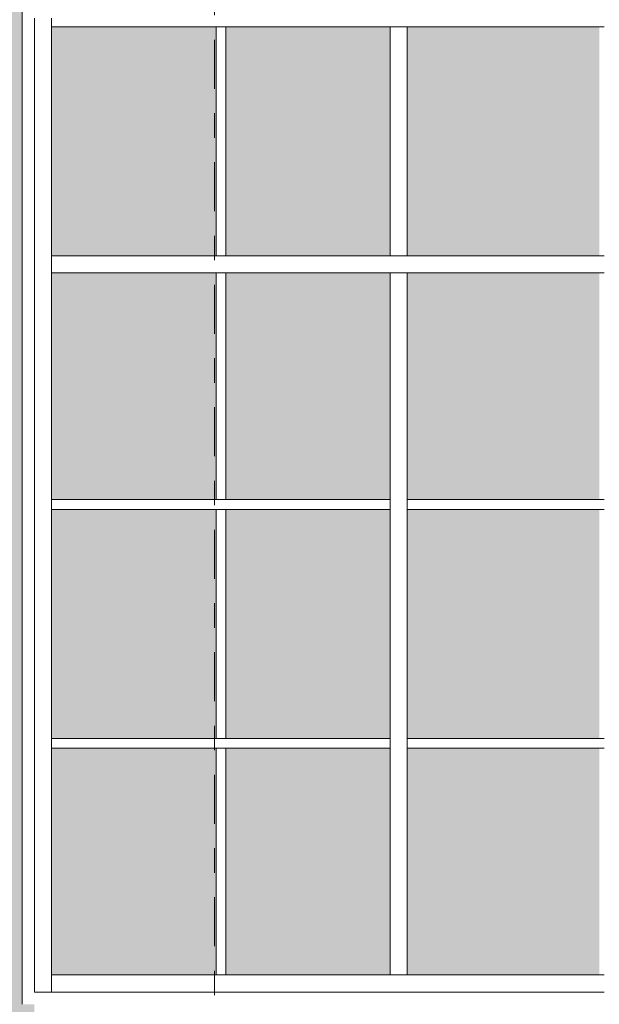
# Model space of a CAD drawing. Header units: metres. Extents: x -25 to 103, y -11 to 869.
# Tile 14 of 86: x -16.81 to -14.45, y -1.79 to 2.23. Entities that reach past the tile are written whole.
import ezdxf

# ---------------------------------------------------------------- set-up
doc = ezdxf.new("R2010")
doc.units = ezdxf.units.M
doc.header["$XCLIPFRAME"] = 2
doc.linetypes.add('_Rasterlinie_', pattern=[0.375, 0.2, -0.05, 0.075, -0.05])
for name, color, linetype, lineweight in [('A_Fassade', 113, 'Continuous', 5), ('A_Fenster', 45, 'Continuous', 5), ('A_Raster', 128, 'Continuous', 5), ('A_Scan-Pixelbild', 213, 'Continuous', 5), ('A_Wände_Oberflächenschraffur', 244, 'Continuous', 5)]:
    doc.layers.add(name, color=color, linetype=linetype, lineweight=lineweight)
picture_1 = doc.add_image_def('image1.jpg', size_in_pixel=(1792, 564))

# ---------------------------------------------------------------- blocks, each defined once
blk = doc.blocks.new('Facade Frame2 - Facade Frame-8092835-Ansicht Belderberg')
at = {"layer": 'A_Fenster', "color": 250, "lineweight": 9}
blk.add_line((-16.8035, -1.7903), (-16.8035, 6.2401), dxfattribs=at)
blk = doc.blocks.new('System Panel - Glazed-8069533-Ansicht Belderberg')
at = {"layer": 'A_Fassade', "lineweight": 9}
blk.add_hatch(color=131, dxfattribs=at).paths.add_polyline_path([(-16.0115, -1.6703), (-16.0115, -0.7453), (-16.6835, -0.7453), (-16.6835, -1.6703), (-16.1909, -1.6703)], flags=0)
blk = doc.blocks.new('System Panel - Glazed-8069534-Ansicht Belderberg')
at = {"layer": 'A_Fassade', "lineweight": 9}
blk.add_hatch(color=131, dxfattribs=at).paths.add_polyline_path([(-15.3019, -1.6703), (-15.3019, -0.7453), (-15.9715, -0.7453), (-15.9715, -1.6703)], flags=0)
blk = doc.blocks.new('System Panel - Glazed-8069535-Ansicht Belderberg')
at = {"layer": 'A_Fassade', "lineweight": 9}
blk.add_hatch(color=131, dxfattribs=at).paths.add_polyline_path([(-14.7262, -1.6703), (-14.4479, -1.6703), (-14.4479, -0.7453), (-15.2319, -0.7453), (-15.2319, -1.6703)], flags=0)
blk = doc.blocks.new('System Panel - Glazed-8069543-Ansicht Belderberg')
at = {"layer": 'A_Fassade', "lineweight": 9}
blk.add_hatch(color=131, dxfattribs=at).paths.add_polyline_path([(-16.0115, -0.7053), (-16.0115, 0.2297), (-16.6835, 0.2297), (-16.6835, -0.7053), (-16.1909, -0.7053)], flags=0)
blk = doc.blocks.new('System Panel - Glazed-8069544-Ansicht Belderberg')
at = {"layer": 'A_Fassade', "lineweight": 9}
blk.add_hatch(color=131, dxfattribs=at).paths.add_polyline_path([(-15.3019, -0.7053), (-15.3019, 0.2297), (-15.9715, 0.2297), (-15.9715, -0.7053)], flags=0)
blk = doc.blocks.new('System Panel - Glazed-8069545-Ansicht Belderberg')
at = {"layer": 'A_Fassade', "lineweight": 9}
blk.add_hatch(color=131, dxfattribs=at).paths.add_polyline_path([(-15.2319, -0.7053), (-14.4479, -0.7053), (-14.4479, 0.2297), (-15.2319, 0.2297)], flags=0)
blk = doc.blocks.new('Rectangular Mullion - 70mm x 280mm-8069563-Ansicht Belderberg')
at = {"layer": 'A_Fassade', "color": 250, "lineweight": 9}
for p, q in [((-16.6835, -1.7403), (-16.6835, -1.6703)), ((-15.9915, -1.6703), (-16.6835, -1.6703)), ((-16.6835, -1.7403), (-15.9915, -1.7403))]:
    blk.add_line(p, q, dxfattribs=at)
blk = doc.blocks.new('Rectangular Mullion - 70mm x 280mm-8069564-Ansicht Belderberg')
at = {"layer": 'A_Fassade', "color": 250, "lineweight": 9}
for p, q in [((-15.2669, -1.6703), (-15.9915, -1.6703)), ((-15.9915, -1.7403), (-15.2669, -1.7403))]:
    blk.add_line(p, q, dxfattribs=at)
blk = doc.blocks.new('Rectangular Mullion - 70mm x 280mm-8069565-Ansicht Belderberg')
at = {"layer": 'A_Fassade', "color": 250, "lineweight": 9}
for p, q in [((-14.7262, -1.6703), (-15.2669, -1.6703)), ((-15.2669, -1.7403), (-14.7262, -1.7403))]:
    blk.add_line(p, q, dxfattribs=at)
blk = doc.blocks.new('Rectangular Mullion - 70mm x 280mm-8069566-Ansicht Belderberg')
at = {"layer": 'A_Fassade', "color": 250, "lineweight": 9}
for p, q in [((-14.4279, -1.6703), (-14.7262, -1.6703)), ((-14.7262, -1.7403), (-14.4279, -1.7403))]:
    blk.add_line(p, q, dxfattribs=at)
blk = doc.blocks.new('Rectangular Mullion - 70mm x 280mm-8069579-Ansicht Belderberg')
at = {"layer": 'A_Fassade', "color": 250, "lineweight": 9}
for p, q in [((-16.7535, -0.7253), (-16.7535, -1.7403)), ((-16.6835, -1.7403), (-16.6835, -0.7253)), ((-16.6835, -1.7403), (-16.7535, -1.7403))]:
    blk.add_line(p, q, dxfattribs=at)
blk = doc.blocks.new('Rectangular Mullion - 70mm x 280mm-8069580-Ansicht Belderberg')
at = {"layer": 'A_Fassade', "color": 250, "lineweight": 9}
for p, q in [((-16.7535, 0.2497), (-16.7535, -0.7253)), ((-16.6835, -0.7253), (-16.6835, 0.2497))]:
    blk.add_line(p, q, dxfattribs=at)
blk = doc.blocks.new('Rectangular Mullion - 70mm x 280mm-8069581-Ansicht Belderberg')
at = {"layer": 'A_Fassade', "color": 250, "lineweight": 9}
for p, q in [((-16.7535, 1.2297), (-16.7535, 0.2497)), ((-16.6835, 0.2497), (-16.6835, 1.2297))]:
    blk.add_line(p, q, dxfattribs=at)
blk = doc.blocks.new('Rectangular Mullion - 40mm x100mm-8069582-Ansicht Belderberg')
at = {"layer": 'A_Fassade', "color": 250, "lineweight": 9}
for p, q in [((-15.9915, -0.7053), (-16.6835, -0.7053)), ((-16.6835, -0.7453), (-15.9915, -0.7453))]:
    blk.add_line(p, q, dxfattribs=at)
blk = doc.blocks.new('Rectangular Mullion - 40mm x100mm-8069583-Ansicht Belderberg')
at = {"layer": 'A_Fassade', "color": 250, "lineweight": 9}
for p, q in [((-15.3019, -0.7053), (-15.9915, -0.7053)), ((-15.9915, -0.7453), (-15.3019, -0.7453))]:
    blk.add_line(p, q, dxfattribs=at)
blk = doc.blocks.new('Rectangular Mullion - 40mm x100mm-8069584-Ansicht Belderberg')
at = {"layer": 'A_Fassade', "color": 250, "lineweight": 9}
for p, q in [((-14.7262, -0.7053), (-15.2319, -0.7053)), ((-15.2319, -0.7453), (-14.7262, -0.7453))]:
    blk.add_line(p, q, dxfattribs=at)
blk = doc.blocks.new('Rectangular Mullion - 40mm x100mm-8069585-Ansicht Belderberg')
at = {"layer": 'A_Fassade', "color": 250, "lineweight": 9}
for p, q in [((-14.4279, -0.7053), (-14.7262, -0.7053)), ((-14.7262, -0.7453), (-14.4279, -0.7453))]:
    blk.add_line(p, q, dxfattribs=at)
blk = doc.blocks.new('Rectangular Mullion - 70mm x 160mm-8069597-Ansicht Belderberg')
at = {"layer": 'A_Fassade', "color": 250, "lineweight": 9}
for p, q in [((-15.9915, 1.2647), (-16.6835, 1.2647)), ((-16.6835, 1.1947), (-15.9915, 1.1947))]:
    blk.add_line(p, q, dxfattribs=at)
blk = doc.blocks.new('Rectangular Mullion - 70mm x 160mm-8069598-Ansicht Belderberg')
at = {"layer": 'A_Fassade', "color": 250, "lineweight": 9}
for p, q in [((-15.2669, 1.2647), (-15.9915, 1.2647)), ((-15.9915, 1.1947), (-15.2669, 1.1947))]:
    blk.add_line(p, q, dxfattribs=at)
blk = doc.blocks.new('Rectangular Mullion - 70mm x 160mm-8069599-Ansicht Belderberg')
at = {"layer": 'A_Fassade', "color": 250, "lineweight": 9}
for p, q in [((-14.7262, 1.2647), (-15.2669, 1.2647)), ((-15.2669, 1.1947), (-14.7262, 1.1947))]:
    blk.add_line(p, q, dxfattribs=at)
blk = doc.blocks.new('Rectangular Mullion - 70mm x 160mm-8069600-Ansicht Belderberg')
at = {"layer": 'A_Fassade', "color": 250, "lineweight": 9}
for p, q in [((-14.4279, 1.2647), (-14.7262, 1.2647)), ((-14.7262, 1.1947), (-14.4279, 1.1947))]:
    blk.add_line(p, q, dxfattribs=at)
blk = doc.blocks.new('Rectangular Mullion - 40mm x100mm-8069611-Ansicht Belderberg')
at = {"layer": 'A_Fassade', "color": 250, "lineweight": 9}
for p, q in [((-16.0115, -0.7453), (-15.9715, -0.7453)), ((-16.0115, -0.7453), (-16.0115, -1.6703)), ((-15.9715, -1.6703), (-15.9715, -0.7453))]:
    blk.add_line(p, q, dxfattribs=at)
blk = doc.blocks.new('Rectangular Mullion - 70mm x 160mm-8069612-Ansicht Belderberg')
at = {"layer": 'A_Fassade', "color": 250, "lineweight": 9}
for p, q in [((-15.3019, -0.7253), (-15.3019, -1.6703)), ((-15.2319, -1.6703), (-15.2319, -0.7253))]:
    blk.add_line(p, q, dxfattribs=at)
blk = doc.blocks.new('Rectangular Mullion - 40mm x100mm-8069614-Ansicht Belderberg')
at = {"layer": 'A_Fassade', "color": 250, "lineweight": 9}
for p, q in [((-16.0115, 0.2297), (-15.9715, 0.2297)), ((-16.0115, 0.2297), (-16.0115, -0.7053)), ((-15.9715, -0.7053), (-15.9715, 0.2297)), ((-15.9715, -0.7053), (-16.0115, -0.7053))]:
    blk.add_line(p, q, dxfattribs=at)
blk = doc.blocks.new('Rectangular Mullion - 70mm x 160mm-8069615-Ansicht Belderberg')
at = {"layer": 'A_Fassade', "color": 250, "lineweight": 9}
for p, q in [((-15.3019, 0.2497), (-15.3019, -0.7253)), ((-15.2319, -0.7253), (-15.2319, 0.2497))]:
    blk.add_line(p, q, dxfattribs=at)
blk = doc.blocks.new('Rectangular Mullion - 40mm x100mm-V1-Ansicht Belderberg')
at = {"layer": 'A_Fassade', "color": 250, "lineweight": 9}
for p, q in [((-16.0115, 1.1947), (-16.0115, 0.2697)), ((-15.9715, 0.2697), (-15.9715, 1.1947)), ((-15.9715, 0.2697), (-16.0115, 0.2697))]:
    blk.add_line(p, q, dxfattribs=at)
blk = doc.blocks.new('Rectangular Mullion - 70mm x 160mm-8069617-Ansicht Belderberg')
at = {"layer": 'A_Fassade', "color": 250, "lineweight": 9}
for p, q in [((-15.3019, 1.1947), (-15.2319, 1.1947)), ((-15.3019, 1.1947), (-15.3019, 0.2497)), ((-15.2319, 0.2497), (-15.2319, 1.1947))]:
    blk.add_line(p, q, dxfattribs=at)
blk = doc.blocks.new('Rectangular Mullion - 40mm x100mm-V2-Ansicht Belderberg')
at = {"layer": 'A_Fassade', "color": 250, "lineweight": 9}
for p, q in [((-16.0115, 2.1997), (-16.0115, 1.2647)), ((-15.9715, 1.2647), (-15.9715, 2.1997))]:
    blk.add_line(p, q, dxfattribs=at)
blk = doc.blocks.new('Rectangular Mullion - 70mm x 160mm-8069616-Ansicht Belderberg')
at = {"layer": 'A_Fassade', "color": 250, "lineweight": 9}
for p, q in [((-12.8013, 0.2297), (-12.7313, 0.2297)), ((-12.8013, 0.2297), (-12.8013, -0.7053)), ((-12.7313, -0.7053), (-12.7313, 0.2297)), ((-12.7313, -0.7053), (-12.8013, -0.7053))]:
    blk.add_line(p, q, dxfattribs=at)
blk = doc.blocks.new('Rectangular Mullion - 70mm x 280mm-8069689-Ansicht Belderberg')
at = {"layer": 'A_Fassade', "color": 250, "lineweight": 9}
for p, q in [((-16.7535, 2.2347), (-16.7535, 1.2297)), ((-16.6835, 1.2297), (-16.6835, 2.2347))]:
    blk.add_line(p, q, dxfattribs=at)

msp = doc.modelspace()

# ---------------------------------------------------------------- hatches: boundary and pattern name
at = {"layer": 'A_Wände_Oberflächenschraffur'}
h = msp.add_hatch(color=41, dxfattribs=at)
h.paths.add_polyline_path([(-16.8035, -3.5201), (-16.8035, -2.8903), (-16.7536, -2.8903), (-16.7536, -2.8703), (-16.8035, -2.8703), (-16.8032, 6.2401), (-16.7536, 6.2401), (-16.7536, 6.2601), (-16.8035, 6.2601), (-16.8035, 7.3401), (-16.7536, 7.3401), (-16.7536, 7.3601), (-16.8035, 7.3601), (-16.8035, 8.4401), (-16.7536, 8.4401), (-16.7536, 8.4449), (-20.0259, 8.4449), (-20.0259, 8.4401), (-19.7735, 8.4401), (-19.7735, 7.3601), (-20.0259, 7.3601), (-20.0259, 7.3401), (-19.7735, 7.3401), (-19.7735, 6.2601), (-20.0259, 6.2601), (-20.0259, 6.2401), (-19.7735, 6.2401), (-19.7735, 5.1722), (-20.0259, 5.1722), (-20.0259, 5.1522), (-19.7735, 5.1522), (-19.7735, 4.1972), (-20.0259, 4.1972), (-20.0259, 4.1772), (-19.7735, 4.1772), (-19.7735, 3.2247), (-20.0259, 3.2247), (-20.0259, 3.2047), (-19.7735, 3.2047), (-19.7739, 2.2447), (-20.0259, 2.2447), (-20.0259, 2.2247), (-19.7735, 2.2247), (-19.7739, 1.2397), (-20.0259, 1.2397), (-20.0259, 1.2197), (-19.7735, 1.2197), (-19.7735, 0.2597), (-20.0259, 0.2597), (-20.0259, 0.2397), (-19.7735, 0.2397), (-19.7739, -0.7153), (-20.0259, -0.7153), (-20.0259, -0.7353), (-19.7735, -0.7353), (-19.7735, -1.7703), (-20.0259, -1.7703), (-20.0259, -1.7903), (-19.7735, -1.7903), (-19.7739, -2.8703), (-20.0259, -2.8703), (-20.0259, -2.8903), (-19.7735, -2.8903), (-19.7735, -3.4753), (-19.7535, -3.4756), (-19.7532, -2.8903), (-19.0235, -2.8903), (-19.0235, -3.4878), (-19.0035, -3.4882), (-19.0032, -2.8903), (-18.2735, -2.8903), (-18.2735, -3.5004), (-18.2535, -3.5007), (-18.2535, -2.8903), (-17.5235, -2.8903), (-17.5235, -3.5121), (-17.5035, -3.5124), (-17.5035, -2.8903), (-16.8235, -2.8903), (-16.8235, -3.5199), (-16.8062, -3.5201)], flags=0)
h.paths.add_polyline_path([(-18.2532, -2.8703), (-18.2535, -2.8703), (-18.2535, -1.7903), (-17.5235, -1.7903), (-17.5235, -2.8703), (-17.6852, -2.8703)], flags=0)
h.paths.add_polyline_path([(-19.7535, -2.8703), (-19.7531, -1.7903), (-19.0235, -1.7903), (-19.0239, -2.8703), (-19.1794, -2.8703)], flags=0)
h.paths.add_polyline_path([(-19.0035, -2.8703), (-19.0031, -1.7903), (-18.2735, -1.7903), (-18.2735, -2.8703)], flags=0)
h.paths.add_polyline_path([(-16.8235, -2.8703), (-17.5035, -2.8703), (-17.5035, -1.7903), (-16.8235, -1.7903), (-16.8235, -2.7865)], flags=0)
h.paths.add_polyline_path([(-19.1794, -1.7703), (-19.7535, -1.7703), (-19.7535, -0.7353), (-19.0235, -0.7353), (-19.0239, -1.7703)], flags=0)
h.paths.add_polyline_path([(-18.2735, -1.7703), (-19.0035, -1.7703), (-19.0031, -0.7353), (-18.2735, -0.7353), (-18.2735, -0.9723)], flags=0)
h.paths.add_polyline_path([(-17.5235, -1.7703), (-18.2535, -1.7703), (-18.2535, -0.7353), (-17.5235, -0.7353), (-17.5235, -1.7403)], flags=0)
h.paths.add_polyline_path([(-17.5032, -1.7703), (-17.5035, -1.7703), (-17.5035, -0.7353), (-16.8235, -0.7353), (-16.8235, -1.7703)], flags=0)
h.paths.add_polyline_path([(-18.2535, -0.7153), (-18.2535, 0.2397), (-17.5235, 0.2397), (-17.5235, -0.7153), (-18.2531, -0.7153)], flags=0)
h.paths.add_polyline_path([(-17.5035, -0.7153), (-17.5035, 0.2397), (-16.8235, 0.2397), (-16.8235, -0.7153)], flags=0)
h.paths.add_polyline_path([(-19.0239, -0.7153), (-19.7535, -0.7153), (-19.7531, 0.2397), (-19.0235, 0.2397), (-19.0235, -0.7153)], flags=0)
h.paths.add_polyline_path([(-18.2735, -0.7153), (-19.0035, -0.7153), (-19.0031, 0.2397), (-18.2735, 0.2397), (-18.2735, -0.1607)], flags=0)
h.paths.add_polyline_path([(-19.7535, 0.2597), (-19.7531, 1.2197), (-19.0235, 1.2197), (-19.0239, 0.2597), (-19.1794, 0.2597)], flags=0)
h.paths.add_polyline_path([(-18.2535, 0.2597), (-18.2535, 1.2197), (-17.5235, 1.2197), (-17.5235, 0.2597), (-18.2531, 0.2597)], flags=0)
h.paths.add_polyline_path([(-16.8235, 0.2597), (-17.5035, 0.2597), (-17.5035, 1.2197), (-16.8235, 1.2197), (-16.8235, 0.6509)], flags=0)
h.paths.add_polyline_path([(-18.2735, 0.2597), (-19.0035, 0.2597), (-19.0031, 1.2197), (-18.2735, 1.2197), (-18.2735, 0.6509)], flags=0)
h.paths.add_polyline_path([(-18.4323, 1.2397), (-19.0035, 1.2397), (-19.0035, 2.2247), (-18.2735, 2.2247), (-18.2735, 1.2397)], flags=0)
h.paths.add_polyline_path([(-19.1794, 1.2397), (-19.7535, 1.2397), (-19.7535, 2.2247), (-19.0235, 2.2247), (-19.0239, 1.2397)], flags=0)
h.paths.add_polyline_path([(-18.2535, 1.2397), (-18.2531, 2.2247), (-17.5235, 2.2247), (-17.5235, 1.2397), (-18.0587, 1.2397)], flags=0)
h.paths.add_polyline_path([(-17.5031, 1.2397), (-17.5035, 1.2397), (-17.5035, 2.2247), (-16.8235, 2.2247), (-16.8235, 1.2397), (-16.938, 1.2397)], flags=0)
h.paths.add_polyline_path([(-16.938, 2.2447), (-17.5035, 2.2447), (-17.5031, 3.2047), (-16.8235, 3.2047), (-16.8235, 2.2447), (-16.9126, 2.2447)], flags=0)
h.paths.add_polyline_path([(-18.0587, 2.2447), (-18.2535, 2.2447), (-18.2531, 3.2047), (-17.5235, 3.2047), (-17.5235, 2.2447), (-17.6852, 2.2447)], flags=0)
h.paths.add_polyline_path([(-19.1794, 2.2447), (-19.7535, 2.2447), (-19.7535, 3.2047), (-19.0235, 3.2047), (-19.0239, 2.2447)], flags=0)
h.paths.add_polyline_path([(-18.2735, 2.2447), (-19.0035, 2.2447), (-19.0035, 3.2047), (-18.2735, 3.2047), (-18.2735, 2.274)], flags=0)
h.paths.add_polyline_path([(-18.2735, 3.2247), (-19.0035, 3.2249), (-19.0035, 4.1772), (-18.2735, 4.1772), (-18.2735, 3.2249)], flags=0)
h.paths.add_polyline_path([(-19.0235, 3.2247), (-19.7535, 3.2249), (-19.7535, 4.1772), (-19.0235, 4.1772), (-19.0235, 3.2249)], flags=0)
h.paths.add_polyline_path([(-16.938, 3.2247), (-17.5035, 3.2249), (-17.5031, 4.1772), (-16.8235, 4.1772), (-16.8239, 3.2247)], flags=0)
h.paths.add_polyline_path([(-18.2535, 3.2247), (-18.2531, 4.1772), (-17.5235, 4.1772), (-17.5235, 3.2247), (-17.6852, 3.2247)], flags=0)
h.paths.add_polyline_path([(-19.7535, 4.1972), (-19.7535, 5.1522), (-19.0235, 5.1522), (-19.0235, 4.1972), (-19.7531, 4.1972)], flags=0)
h.paths.add_polyline_path([(-17.5239, 4.1972), (-18.2535, 4.1972), (-18.2531, 5.1522), (-17.5235, 5.1522), (-17.5235, 4.1972)], flags=0)
h.paths.add_polyline_path([(-19.0035, 4.1972), (-19.0035, 5.1522), (-18.2735, 5.1522), (-18.2739, 4.1972), (-19.0031, 4.1972)], flags=0)
h.paths.add_polyline_path([(-16.8235, 4.1972), (-17.5035, 4.1972), (-17.5031, 5.1522), (-16.8235, 5.1522), (-16.8235, 4.7087)], flags=0)
h.paths.add_polyline_path([(-19.7535, 5.1722), (-19.7535, 6.2401), (-19.0235, 6.2401), (-19.0235, 5.1722), (-19.7531, 5.1722)], flags=0)
h.paths.add_polyline_path([(-17.5035, 5.1722), (-17.5032, 6.2401), (-16.8235, 6.2401), (-16.8235, 5.1722)], flags=0)
h.paths.add_polyline_path([(-17.5235, 5.1722), (-18.2535, 5.1722), (-18.2535, 6.2401), (-17.5235, 6.2401), (-17.5235, 5.5203)], flags=0)
h.paths.add_polyline_path([(-19.0035, 5.1722), (-19.0035, 6.2401), (-18.2735, 6.2401), (-18.2735, 5.1722)], flags=0)
h.paths.add_polyline_path([(-18.2739, 6.2601), (-19.0035, 6.2601), (-19.0035, 7.3401), (-18.2735, 7.3401), (-18.2735, 6.2601)], flags=0)
h.paths.add_polyline_path([(-17.5235, 6.2601), (-18.2535, 6.2601), (-18.2532, 7.3401), (-17.5235, 7.3401), (-17.5235, 7.1434)], flags=0)
h.paths.add_polyline_path([(-19.1794, 6.2601), (-19.7535, 6.2601), (-19.7535, 7.3401), (-19.0235, 7.3401), (-19.0235, 6.2601)], flags=0)
h.paths.add_polyline_path([(-16.8239, 6.2601), (-17.5035, 6.2601), (-17.5032, 7.3401), (-16.8235, 7.3401), (-16.8235, 6.2601)], flags=0)
h.paths.add_polyline_path([(-17.5035, 7.3601), (-17.5035, 8.4401), (-16.8235, 8.4401), (-16.8239, 7.3601)], flags=0)
h.paths.add_polyline_path([(-17.6852, 7.3601), (-18.2535, 7.3601), (-18.2535, 8.4401), (-17.5235, 8.4401), (-17.5239, 7.3601)], flags=0)
h.paths.add_polyline_path([(-19.7532, 7.3601), (-19.7535, 7.3601), (-19.7535, 8.4401), (-19.0235, 8.4401), (-19.0235, 7.3601), (-19.1794, 7.3601)], flags=0)
h.paths.add_polyline_path([(-19.0035, 7.3601), (-19.0035, 8.4401), (-18.2735, 8.4401), (-18.2739, 7.3601)], flags=0)
at = {"layer": 'A_Wände_Oberflächenschraffur', "lineweight": 9}
h = msp.add_hatch(color=31, dxfattribs=at)
h.paths.add_polyline_path([(-16.7536, -3.5206), (-16.7536, -2.8903), (-16.8035, -2.8903), (-16.8035, -3.5201), (-16.7763, -3.5204)], flags=0)
h.paths.add_polyline_path([(-16.8235, -3.5199), (-16.8235, -2.8903), (-17.5035, -2.8903), (-17.5035, -3.5124), (-16.8939, -3.5191)], flags=0)
h.paths.add_polyline_path([(-17.5235, -3.5121), (-17.5235, -2.8903), (-18.2535, -2.8903), (-18.2535, -3.5007), (-17.6626, -3.5106)], flags=0)
h.paths.add_polyline_path([(-18.2735, -3.5004), (-18.2735, -2.8903), (-19.0035, -2.8903), (-19.0035, -3.4882), (-18.5907, -3.4951)], flags=0)
h.paths.add_polyline_path([(-19.0235, -3.4878), (-19.0235, -2.8903), (-19.7535, -2.8903), (-19.7535, -3.4756), (-19.1794, -3.4852)], flags=0)
h.paths.add_polyline_path([(-19.7735, -3.4753), (-19.7735, -2.8903), (-20.0259, -2.8903), (-20.0259, -3.471), (-19.899, -3.4732)], flags=0)
h.paths.add_polyline_path([(-18.2535, -2.8703), (-17.5235, -2.8703), (-17.5235, -1.7903), (-18.2535, -1.7903), (-18.2535, -2.5954)], flags=0)
h.paths.add_polyline_path([(-19.7535, -2.8703), (-19.0235, -2.8703), (-19.0235, -1.7903), (-19.7535, -1.7903), (-19.7535, -2.5954)], flags=0)
h.paths.add_polyline_path([(-20.0259, -2.8703), (-19.7735, -2.8703), (-19.7735, -1.7903), (-20.0259, -1.7903), (-20.0259, -2.8699)], flags=0)
h.paths.add_polyline_path([(-16.7536, -2.8703), (-16.7536, -1.7903), (-16.8035, -1.7903), (-16.8035, -2.8703)], flags=0)
h.paths.add_polyline_path([(-17.5035, -2.8703), (-16.8235, -2.8703), (-16.8235, -1.7903), (-17.5035, -1.7903), (-17.5035, -2.8586)], flags=0)
h.paths.add_polyline_path([(-18.2735, -2.8703), (-18.2735, -1.7903), (-19.0035, -1.7903), (-19.0035, -2.8703)], flags=0)
h.paths.add_polyline_path([(-20.0259, -1.7703), (-19.7735, -1.7703), (-19.7735, -0.7353), (-20.0259, -0.7353), (-20.0259, -0.9723)], flags=0)
h.paths.add_polyline_path([(-16.8235, -1.7703), (-16.8235, -0.7353), (-17.5035, -0.7353), (-17.5035, -1.7703)], flags=0)
h.paths.add_polyline_path([(-19.7535, -1.7703), (-19.0235, -1.7703), (-19.0235, -0.7353), (-19.7535, -0.7353), (-19.7535, -0.9723)], flags=0)
h.paths.add_polyline_path([(-18.2735, -1.7703), (-18.2735, -0.7353), (-19.0035, -0.7353), (-19.0035, -1.7703)], flags=0)
h.paths.add_polyline_path([(-17.6852, -1.7703), (-17.5235, -1.7703), (-17.5235, -0.7353), (-18.2535, -0.7353), (-18.2535, -1.7703)], flags=0)
h.paths.add_polyline_path([(-17.6852, -0.7153), (-17.5235, -0.7153), (-17.5235, 0.2397), (-18.2535, 0.2397), (-18.2535, -0.7153)], flags=0)
h.paths.add_polyline_path([(-19.1794, -0.7153), (-19.0235, -0.7153), (-19.0235, 0.2397), (-19.7535, 0.2397), (-19.7535, -0.7153)], flags=0)
h.paths.add_polyline_path([(-20.0259, -0.7153), (-19.7735, -0.7153), (-19.7735, 0.2397), (-20.0259, 0.2397), (-20.0259, -0.2927)], flags=0)
h.paths.add_polyline_path([(-18.2735, -0.7153), (-18.2735, 0.2397), (-19.0035, 0.2397), (-19.0035, -0.7153)], flags=0)
h.paths.add_polyline_path([(-17.5035, -0.7153), (-16.8235, -0.7153), (-16.8235, 0.2397), (-17.5035, 0.2397), (-17.5035, -0.1607)], flags=0)
h.paths.add_polyline_path([(-17.5235, 0.2597), (-17.5235, 1.2197), (-18.2535, 1.2197), (-18.2535, 0.2597), (-17.6852, 0.2597)], flags=0)
h.paths.add_polyline_path([(-16.8235, 0.2597), (-16.8235, 1.2197), (-17.5035, 1.2197), (-17.5035, 0.2597)], flags=0)
h.paths.add_polyline_path([(-19.9508, 0.2597), (-19.7735, 0.2597), (-19.7735, 1.2197), (-20.0259, 1.2197), (-20.0259, 0.2597), (-19.9509, 0.2597)], flags=0)
h.paths.add_polyline_path([(-19.0235, 0.2597), (-19.0235, 1.2197), (-19.7535, 1.2197), (-19.7535, 0.2597), (-19.1794, 0.2597)], flags=0)
h.paths.add_polyline_path([(-18.2735, 0.2597), (-18.2735, 1.2197), (-19.0035, 1.2197), (-19.0035, 0.2597)], flags=0)
h.paths.add_polyline_path([(-19.7735, 1.2397), (-19.7735, 2.2247), (-20.0259, 2.2245), (-20.0259, 1.2397), (-19.9265, 1.2397)], flags=0)
h.paths.add_polyline_path([(-18.4323, 1.2397), (-18.2735, 1.2397), (-18.2735, 2.2247), (-19.0035, 2.2247), (-19.0035, 1.2397)], flags=0)
h.paths.add_polyline_path([(-19.7535, 1.2397), (-19.0235, 1.2397), (-19.0235, 2.2247), (-19.7535, 2.2247), (-19.7535, 1.4624)], flags=0)
h.paths.add_polyline_path([(-18.2535, 1.2397), (-17.5235, 1.2397), (-17.5235, 2.2247), (-18.2535, 2.2247), (-18.2535, 1.2596)], flags=0)
h.paths.add_polyline_path([(-17.5035, 1.2397), (-16.8235, 1.2397), (-16.8235, 2.2247), (-17.5035, 2.2247), (-17.5035, 1.4624)], flags=0)
h.paths.add_polyline_path([(-18.0587, 2.2447), (-17.5235, 2.2447), (-17.5235, 3.2047), (-18.2535, 3.2047), (-18.2535, 2.2447)], flags=0)
h.paths.add_polyline_path([(-18.2735, 2.2447), (-18.2735, 3.2047), (-19.0035, 3.2047), (-19.0035, 2.2447), (-18.4323, 2.2447)], flags=0)
h.paths.add_polyline_path([(-17.3116, 2.2447), (-16.8235, 2.2447), (-16.8235, 3.2047), (-17.5035, 3.2047), (-17.5035, 2.2447)], flags=0)
h.paths.add_polyline_path([(-19.1794, 2.2447), (-19.0235, 2.2447), (-19.0235, 3.2047), (-19.7535, 3.2047), (-19.7535, 2.2447), (-19.553, 2.2447)], flags=0)
h.paths.add_polyline_path([(-19.7735, 2.2447), (-19.7735, 3.2047), (-20.0259, 3.2047), (-20.0259, 2.2447), (-19.9265, 2.2447)], flags=0)
h.paths.add_polyline_path([(-19.0235, 3.2247), (-19.0235, 4.1772), (-19.7535, 4.1772), (-19.7535, 3.2247), (-19.1794, 3.2247)], flags=0)
h.paths.add_polyline_path([(-19.0035, 3.2247), (-18.2735, 3.2249), (-18.2735, 4.1772), (-19.0035, 4.1772), (-19.0035, 3.2249)], flags=0)
h.paths.add_polyline_path([(-16.8235, 3.2247), (-16.8235, 4.1772), (-17.5035, 4.1772), (-17.5035, 3.2247), (-16.938, 3.2247)], flags=0)
h.paths.add_polyline_path([(-18.2535, 3.2247), (-17.5235, 3.2249), (-17.5235, 4.1772), (-18.2535, 4.1772), (-18.2535, 3.2249)], flags=0)
h.paths.add_polyline_path([(-20.0259, 3.2247), (-19.7735, 3.2249), (-19.7735, 4.1772), (-20.0259, 4.1772), (-20.0259, 3.2249)], flags=0)
h.paths.add_polyline_path([(-19.7535, 4.1972), (-19.0235, 4.1972), (-19.0235, 5.1522), (-19.7535, 5.1522)], flags=0)
h.paths.add_polyline_path([(-20.0259, 4.1972), (-19.7735, 4.1972), (-19.7735, 5.1522), (-20.0259, 5.1522), (-20.0259, 4.4749)], flags=0)
h.paths.add_polyline_path([(-18.2535, 4.1972), (-17.5235, 4.1972), (-17.5235, 5.1522), (-18.2535, 5.1522), (-18.2535, 4.7087)], flags=0)
h.paths.add_polyline_path([(-18.2735, 4.1972), (-18.2735, 5.1522), (-19.0035, 5.1522), (-19.0035, 4.1972)], flags=0)
h.paths.add_polyline_path([(-16.8235, 4.1972), (-16.8235, 5.1522), (-17.5035, 5.1522), (-17.5035, 4.1972)], flags=0)
h.paths.add_polyline_path([(-16.8235, 5.1722), (-16.8235, 6.2401), (-17.5035, 6.2401), (-17.5035, 5.1722)], flags=0)
h.paths.add_polyline_path([(-17.5235, 5.1722), (-17.5235, 6.2401), (-18.2535, 6.2401), (-18.2535, 5.1722), (-17.6852, 5.1722)], flags=0)
h.paths.add_polyline_path([(-19.7735, 5.1722), (-19.7735, 6.2401), (-20.0259, 6.2401), (-20.0259, 5.1722)], flags=0)
h.paths.add_polyline_path([(-19.7535, 5.1722), (-19.0235, 5.1722), (-19.0235, 6.2401), (-19.7535, 6.2401), (-19.7535, 5.5203)], flags=0)
h.paths.add_polyline_path([(-19.0035, 5.1722), (-18.2735, 5.1722), (-18.2735, 6.2401), (-19.0035, 6.2401), (-19.0035, 5.5203)], flags=0)
h.paths.add_polyline_path([(-16.8035, 6.2601), (-16.7536, 6.2601), (-16.7536, 7.3401), (-16.8035, 7.3401), (-16.8035, 7.1434)], flags=0)
h.paths.add_polyline_path([(-20.0259, 6.2601), (-19.7735, 6.2601), (-19.7735, 7.3401), (-20.0259, 7.3401), (-20.0259, 7.1434)], flags=0)
h.paths.add_polyline_path([(-19.7535, 6.2601), (-19.0235, 6.2601), (-19.0235, 7.3401), (-19.7535, 7.3401), (-19.7535, 7.1434)], flags=0)
h.paths.add_polyline_path([(-17.5235, 6.2601), (-17.5235, 7.3401), (-18.2535, 7.3401), (-18.2535, 6.2601), (-17.6852, 6.2601)], flags=0)
h.paths.add_polyline_path([(-17.5035, 6.2601), (-16.8235, 6.2601), (-16.8235, 7.3401), (-17.5035, 7.3401), (-17.5035, 7.1434)], flags=0)
h.paths.add_polyline_path([(-18.2735, 6.2601), (-18.2735, 7.3401), (-19.0035, 7.3401), (-19.0035, 6.2601)], flags=0)
h.paths.add_polyline_path([(-20.0259, 7.3601), (-19.7735, 7.3601), (-19.7735, 8.4401), (-20.0259, 8.4401), (-20.0259, 8.2149)], flags=0)
h.paths.add_polyline_path([(-18.2535, 7.3601), (-17.5235, 7.3601), (-17.5235, 8.4401), (-18.2535, 8.4401)], flags=0)
h.paths.add_polyline_path([(-16.7536, 7.3601), (-16.7536, 8.4401), (-16.8035, 8.4401), (-16.8035, 7.3601)], flags=0)
h.paths.add_polyline_path([(-19.0035, 7.3601), (-18.2735, 7.3601), (-18.2735, 8.4401), (-19.0035, 8.4401)], flags=0)
h.paths.add_polyline_path([(-16.8235, 7.3601), (-16.8235, 8.4401), (-17.5035, 8.4401), (-17.5035, 7.3601)], flags=0)
h.paths.add_polyline_path([(-19.1794, 7.3601), (-19.0235, 7.3601), (-19.0235, 8.4401), (-19.7535, 8.4401), (-19.7535, 7.3601)], flags=0)

# ---------------------------------------------------------------- linework, layer by layer
at = {"layer": 'A_Raster', "linetype": '_Rasterlinie_', "lineweight": 9}
msp.add_line((-16.0184, -11.0531), (-16.0184, 14.615), dxfattribs=at)

# ---------------------------------------------------------------- block references
at = {"layer": 'A_Fassade', "color": 250, "lineweight": 9}
for name, p in [('Rectangular Mullion - 70mm x 160mm-8069597-Ansicht Belderberg', (0, 1.005)), ('Rectangular Mullion - 70mm x 160mm-8069598-Ansicht Belderberg', (0, 1.005)), ('Rectangular Mullion - 70mm x 160mm-8069599-Ansicht Belderberg', (0, 1.005)), ('Rectangular Mullion - 70mm x 160mm-8069600-Ansicht Belderberg', (0, 1.005)), ('Rectangular Mullion - 70mm x 280mm-8069689-Ansicht Belderberg', (0, 0)), ('System Panel - Glazed-8069543-Ansicht Belderberg', (0, 1.97)), ('Rectangular Mullion - 40mm x100mm-V2-Ansicht Belderberg', (0, 0)), ('System Panel - Glazed-8069544-Ansicht Belderberg', (0, 1.97)), ('Rectangular Mullion - 70mm x 160mm-8069616-Ansicht Belderberg', (-2.5007, 1.97)), ('System Panel - Glazed-8069545-Ansicht Belderberg', (0, 1.97)), ('Rectangular Mullion - 70mm x 160mm-8069597-Ansicht Belderberg', (0, 0)), ('Rectangular Mullion - 70mm x 160mm-8069598-Ansicht Belderberg', (0, 0)), ('Rectangular Mullion - 70mm x 160mm-8069599-Ansicht Belderberg', (0, 0)), ('Rectangular Mullion - 70mm x 160mm-8069600-Ansicht Belderberg', (0, 0)), ('Rectangular Mullion - 70mm x 280mm-8069581-Ansicht Belderberg', (0, 0)), ('System Panel - Glazed-8069533-Ansicht Belderberg', (0, 1.94)), ('Rectangular Mullion - 40mm x100mm-V1-Ansicht Belderberg', (0, 0)), ('System Panel - Glazed-8069534-Ansicht Belderberg', (0, 1.94)), ('Rectangular Mullion - 70mm x 160mm-8069617-Ansicht Belderberg', (0, 0)), ('System Panel - Glazed-8069535-Ansicht Belderberg', (0, 1.94)), ('Rectangular Mullion - 70mm x 280mm-8069580-Ansicht Belderberg', (0, 0)), ('Rectangular Mullion - 40mm x100mm-8069582-Ansicht Belderberg', (0, 0.975)), ('Rectangular Mullion - 40mm x100mm-8069583-Ansicht Belderberg', (0, 0.975)), ('Rectangular Mullion - 70mm x 160mm-8069615-Ansicht Belderberg', (0, 0)), ('Rectangular Mullion - 40mm x100mm-8069584-Ansicht Belderberg', (0, 0.975)), ('Rectangular Mullion - 40mm x100mm-8069585-Ansicht Belderberg', (0, 0.975)), ('System Panel - Glazed-8069543-Ansicht Belderberg', (0, 0)), ('Rectangular Mullion - 40mm x100mm-8069614-Ansicht Belderberg', (0, 0)), ('System Panel - Glazed-8069544-Ansicht Belderberg', (0, 0)), ('System Panel - Glazed-8069545-Ansicht Belderberg', (0, 0)), ('Rectangular Mullion - 40mm x100mm-8069582-Ansicht Belderberg', (0, 0)), ('Rectangular Mullion - 40mm x100mm-8069583-Ansicht Belderberg', (0, 0)), ('Rectangular Mullion - 40mm x100mm-8069584-Ansicht Belderberg', (0, 0)), ('Rectangular Mullion - 40mm x100mm-8069585-Ansicht Belderberg', (0, 0)), ('Rectangular Mullion - 70mm x 280mm-8069579-Ansicht Belderberg', (0, 0)), ('System Panel - Glazed-8069533-Ansicht Belderberg', (0, 0)), ('Rectangular Mullion - 40mm x100mm-8069611-Ansicht Belderberg', (0, 0)), ('System Panel - Glazed-8069534-Ansicht Belderberg', (0, 0)), ('Rectangular Mullion - 70mm x 160mm-8069612-Ansicht Belderberg', (0, 0)), ('System Panel - Glazed-8069535-Ansicht Belderberg', (0, 0)), ('Rectangular Mullion - 70mm x 280mm-8069563-Ansicht Belderberg', (0, 0)), ('Rectangular Mullion - 70mm x 280mm-8069564-Ansicht Belderberg', (0, 0)), ('Rectangular Mullion - 70mm x 280mm-8069565-Ansicht Belderberg', (0, 0)), ('Rectangular Mullion - 70mm x 280mm-8069566-Ansicht Belderberg', (0, 0))]:
    msp.add_blockref(name, p, dxfattribs=at)
at = {"layer": 'A_Fenster', "color": 250, "lineweight": 9}
msp.add_blockref('Facade Frame2 - Facade Frame-8092835-Ansicht Belderberg', (0, 0), dxfattribs=at)

# ---------------------------------------------------------------- pictures from other files: only their frames are drawn
at = {"layer": 'A_Scan-Pixelbild'}
image = msp.add_image(picture_1, insert=(-16.804, -1.7903), size_in_units=(29.5805, 8.0304), dxfattribs=at)
image.set_boundary_path([(-505.954, 1190.48), (-505.954, -633.421), (2390.651, -633.421), (2390.651, 1190.48), (-505.954, 1190.48)])
image.dxf.flags = 15

doc.saveas('drawing.dxf')
